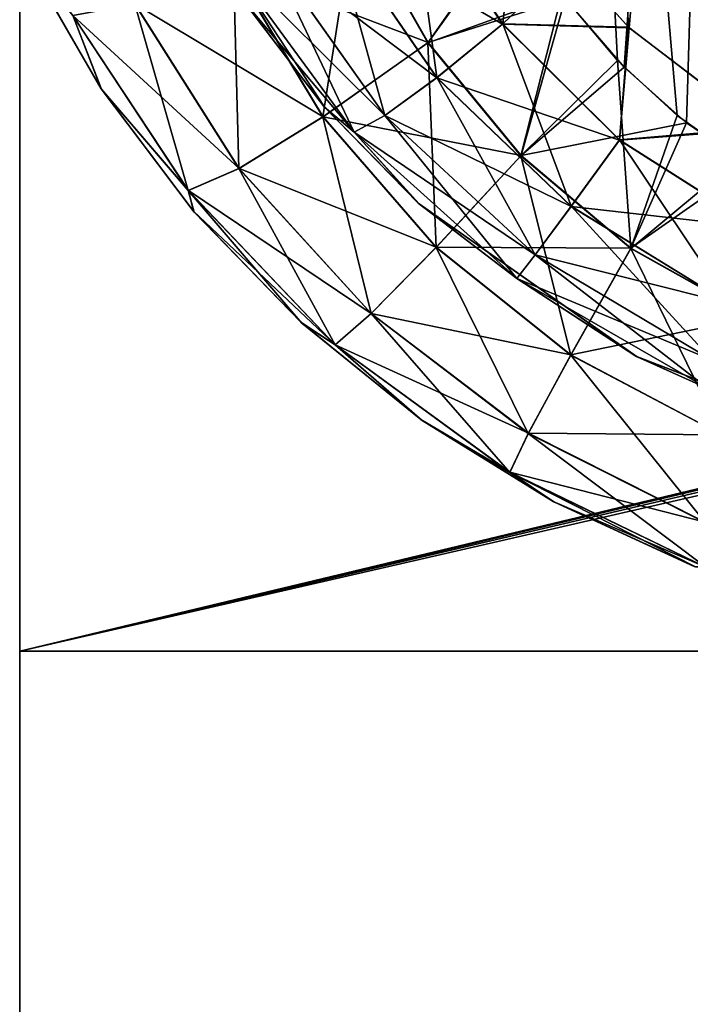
# Model space of a CAD drawing. Header units: millimetres. Extents: x -294 to 294, y -16 to 444.
# Tile 2 of 256: x -238.5 to -230.47, y -4.22 to 7.55. Entities that reach past the tile are written whole.
import ezdxf

# ---------------------------------------------------------------- set-up
doc = ezdxf.new("R2010")
doc.units = ezdxf.units.MM
doc.header["$LTSCALE"] = 65.185185
for name, color, linetype in [('555', 7, 'CONTINUOUS'), ('556', 7, 'CONTINUOUS'), ('557', 7, 'CONTINUOUS'), ('559', 7, 'CONTINUOUS'), ('561', 7, 'CONTINUOUS'), ('604', 7, 'CONTINUOUS'), ('605', 7, 'CONTINUOUS'), ('614', 7, 'CONTINUOUS'), ('633', 7, 'CONTINUOUS'), ('634', 7, 'CONTINUOUS'), ('730', 7, 'CONTINUOUS'), ('733', 7, 'CONTINUOUS'), ('734', 7, 'CONTINUOUS'), ('750', 7, 'CONTINUOUS'), ('756', 7, 'CONTINUOUS')]:
    doc.layers.add(name, color=color, linetype=linetype)

msp = doc.modelspace()

# ---------------------------------------------------------------- linework, layer by layer
at = {"layer": '555', "linetype": 'Continuous'}
for points in [[(-238.5, 100), (-238.5, 0), (-238.5, -16, 19), (-238.5, 100)], [(-238.5, 100, 19), (-238.5, 100), (-238.5, -16, 19), (-238.5, 100, 19)], [(-238.5, -16, 19), (-238.5, 0), (-238.5, 0, -374), (-238.5, -16, 19)], [(-238.5, -16, -374), (-238.5, -16, 19), (-238.5, 0, -374), (-238.5, -16, -374)]]:
    msp.add_3dface(points, dxfattribs=at)
at = {"layer": '556', "linetype": 'Continuous'}
for points in [[(-238.5, 0, -374), (-238.5, 0), (-225.013, 0, -60.836), (-238.5, 0, -374)], [(-238.5, 0), (-205.164, 0, -40.987), (-225.013, 0, -60.836), (-238.5, 0)], [(-205.164, 0, -40.987), (-238.5, 0), (-13, 0), (-205.164, 0, -40.987)], [(-13, 0, -374), (-238.5, 0, -374), (-13, 0, -362.998), (-13, 0, -374)], [(-205.164, 0, -306.013), (-238.5, 0, -374), (-207.384, 0, -300.612), (-205.164, 0, -306.013)], [(-238.5, 0, -374), (-205.164, 0, -306.013), (-13, 0, -330.498), (-238.5, 0, -374)], [(-238.5, 0, -374), (-225.013, 0, -60.836), (-225.013, 0, -286.164), (-238.5, 0, -374)], [(-238.5, 0, -374), (-225.013, 0, -286.164), (-219.612, 0, -288.384), (-238.5, 0, -374)], [(-238.5, 0, -374), (-219.612, 0, -288.384), (-214.752, 0, -291.623), (-238.5, 0, -374)], [(-238.5, 0, -374), (-214.752, 0, -291.623), (-210.623, 0, -295.752), (-238.5, 0, -374)], [(-238.5, 0, -374), (-210.623, 0, -295.752), (-207.384, 0, -300.612), (-238.5, 0, -374)], [(-238.5, 0, -374), (-13, 0, -330.498), (-13, 0, -347), (-238.5, 0, -374)], [(-238.5, 0, -374), (-13, 0, -347), (-13, 0, -362.998), (-238.5, 0, -374)]]:
    msp.add_3dface(points, dxfattribs=at)
at = {"layer": '557', "linetype": 'Continuous'}
for points in [[(-238.5, -16, -374), (164.617, 2.301, -374), (167, 0, -374), (-238.5, -16, -374)], [(164.617, 2.301, -374), (-238.5, -16, -374), (-13, 0, -374), (164.617, 2.301, -374)], [(-238.5, -16, -374), (-238.5, 0, -374), (-13, 0, -374), (-238.5, -16, -374)], [(238.5, 0, -374), (-238.5, -16, -374), (167, 0, -374), (238.5, 0, -374)], [(-238.5, -16, -374), (238.5, 0, -374), (238.5, -16, -374), (-238.5, -16, -374)]]:
    msp.add_3dface(points, dxfattribs=at)
at = {"layer": '559', "linetype": 'Continuous'}
for points in [[(-238.5, 100, 19), (-238.5, -16, 19), (238.5, -16, 19), (-238.5, 100, 19)], [(-238.5, 100, 19), (238.5, -16, 19), (238.5, 100, 19), (-238.5, 100, 19)]]:
    msp.add_3dface(points, dxfattribs=at)
at = {"layer": '561', "linetype": 'Continuous'}
for points in [[(-238.5, 0), (-238.5, 100), (-9.306, 54.781), (-238.5, 0)], [(-238.5, 0), (-9.306, 54.781), (-10.266, 54.158), (-238.5, 0)], [(-238.5, 0), (-10.266, 54.158), (-10.923, 53.22), (-238.5, 0)], [(-11.18, 52.105), (-238.5, 0), (-10.923, 53.22), (-11.18, 52.105)], [(-13, 0), (-238.5, 0), (-11.18, 52.105), (-13, 0)]]:
    msp.add_3dface(points, dxfattribs=at)
at = {"layer": '604', "linetype": 'Continuous'}
for points in [[(-235.836, 7.798, -61.327), (-234.857, 6.509, -61.453), (-235.832, 7.793, -285.673), (-235.836, 7.798, -61.327)], [(-235.832, 7.793, -285.673), (-234.857, 6.509, -61.453), (-234.85, 6.501, -285.547), (-235.832, 7.793, -285.673)], [(-234.857, 6.509, -61.453), (-233.731, 5.357, -61.538), (-234.85, 6.501, -285.547), (-234.857, 6.509, -61.453)], [(-234.85, 6.501, -285.547), (-233.731, 5.357, -61.538), (-233.721, 5.348, -285.462), (-234.85, 6.501, -285.547)], [(-233.731, 5.357, -61.538), (-231.127, 3.528, -61.554), (-233.721, 5.348, -285.462), (-233.731, 5.357, -61.538)], [(-233.721, 5.348, -285.462), (-231.127, 3.528, -61.554), (-231.111, 3.519, -285.447), (-233.721, 5.348, -285.462)], [(-231.127, 3.528, -61.554), (-228.17, 2.389, -61.321), (-231.111, 3.519, -285.447), (-231.127, 3.528, -61.554)], [(-231.111, 3.519, -285.447), (-228.17, 2.389, -61.321), (-228.157, 2.386, -285.68), (-231.111, 3.519, -285.447)]]:
    msp.add_3dface(points, dxfattribs=at)
at = {"layer": '605', "linetype": 'Continuous'}
for points in [[(-232.722, 7.498, -57.896), (-234.767, 8.693, -58.264), (-233.821, 9.154, -57.619), (-232.722, 7.498, -57.896)], [(-232.722, 7.498, -57.896), (-233.821, 9.154, -57.619), (-231.929, 8.26, -57.542), (-232.722, 7.498, -57.896)], [(-233.509, 6.857, -58.599), (-235.536, 8.387, -59.221), (-234.767, 8.693, -58.264), (-233.509, 6.857, -58.599)], [(-233.509, 6.857, -58.599), (-234.767, 8.693, -58.264), (-232.722, 7.498, -57.896), (-233.509, 6.857, -58.599)], [(-234.131, 6.404, -59.603), (-236.017, 8.281, -60.354), (-235.536, 8.387, -59.221), (-234.131, 6.404, -59.603)], [(-234.131, 6.404, -59.603), (-235.536, 8.387, -59.221), (-233.509, 6.857, -58.599), (-234.131, 6.404, -59.603)], [(-234.498, 6.204, -60.765), (-235.836, 7.798, -61.327), (-236.017, 8.281, -60.354), (-234.498, 6.204, -60.765)], [(-234.498, 6.204, -60.765), (-236.017, 8.281, -60.354), (-234.131, 6.404, -59.603), (-234.498, 6.204, -60.765)], [(-231.208, 7.454, -57.628), (-232.722, 7.498, -57.896), (-231.929, 8.26, -57.542), (-231.208, 7.454, -57.628)], [(-234.857, 6.509, -61.453), (-235.836, 7.798, -61.327), (-234.498, 6.204, -60.765), (-234.857, 6.509, -61.453)], [(-231.322, 6.111, -58.054), (-233.509, 6.857, -58.599), (-232.722, 7.498, -57.896), (-231.322, 6.111, -58.054)], [(-231.322, 6.111, -58.054), (-232.722, 7.498, -57.896), (-231.208, 7.454, -57.628), (-231.322, 6.111, -58.054)], [(-229.612, 6.241, -57.647), (-231.322, 6.111, -58.054), (-231.208, 7.454, -57.628), (-229.612, 6.241, -57.647)], [(-231.901, 5.317, -58.801), (-234.131, 6.404, -59.603), (-233.509, 6.857, -58.599), (-231.901, 5.317, -58.801)], [(-231.901, 5.317, -58.801), (-233.509, 6.857, -58.599), (-231.322, 6.111, -58.054), (-231.901, 5.317, -58.801)], [(-233.731, 5.357, -61.538), (-234.857, 6.509, -61.453), (-234.498, 6.204, -60.765), (-233.731, 5.357, -61.538)], [(-232.332, 4.737, -59.84), (-234.498, 6.204, -60.765), (-234.131, 6.404, -59.603), (-232.332, 4.737, -59.84)], [(-232.332, 4.737, -59.84), (-234.131, 6.404, -59.603), (-231.901, 5.317, -58.801), (-232.332, 4.737, -59.84)], [(-232.551, 4.455, -61.022), (-233.731, 5.357, -61.538), (-234.498, 6.204, -60.765), (-232.551, 4.455, -61.022)], [(-232.551, 4.455, -61.022), (-234.498, 6.204, -60.765), (-232.332, 4.737, -59.84), (-232.551, 4.455, -61.022)], [(-229.679, 5.067, -58.041), (-231.322, 6.111, -58.054), (-229.612, 6.241, -57.647), (-229.679, 5.067, -58.041)], [(-229.679, 5.067, -58.041), (-231.901, 5.317, -58.801), (-231.322, 6.111, -58.054), (-229.679, 5.067, -58.041)], [(-231.127, 3.528, -61.554), (-233.731, 5.357, -61.538), (-232.551, 4.455, -61.022), (-231.127, 3.528, -61.554)], [(-230.01, 4.155, -58.805), (-232.332, 4.737, -59.84), (-231.901, 5.317, -58.801), (-230.01, 4.155, -58.805)], [(-230.01, 4.155, -58.805), (-231.901, 5.317, -58.801), (-229.679, 5.067, -58.041), (-230.01, 4.155, -58.805)], [(-230.212, 3.479, -59.855), (-232.551, 4.455, -61.022), (-232.332, 4.737, -59.84), (-230.212, 3.479, -59.855)], [(-230.212, 3.479, -59.855), (-232.332, 4.737, -59.84), (-230.01, 4.155, -58.805), (-230.212, 3.479, -59.855)], [(-230.256, 3.135, -61.04), (-231.127, 3.528, -61.554), (-232.551, 4.455, -61.022), (-230.256, 3.135, -61.04)], [(-230.256, 3.135, -61.04), (-232.551, 4.455, -61.022), (-230.212, 3.479, -59.855), (-230.256, 3.135, -61.04)], [(-228.17, 2.389, -61.321), (-231.127, 3.528, -61.554), (-230.256, 3.135, -61.04), (-228.17, 2.389, -61.321)]]:
    msp.add_3dface(points, dxfattribs=at)
at = {"layer": '614', "linetype": 'Continuous'}
for points in [[(-229.573, 26.389, -54.038), (-231.208, 7.454, -57.628), (-231.929, 8.26, -57.542), (-229.573, 26.389, -54.038)], [(-229.573, 26.389, -54.038), (-229.612, 6.241, -57.647), (-231.208, 7.454, -57.628), (-229.573, 26.389, -54.038)]]:
    msp.add_3dface(points, dxfattribs=at)
at = {"layer": '633', "linetype": 'Continuous'}
for points in [[(-233.507, 6.859, -288.404), (-233.818, 9.156, -289.382), (-234.764, 8.694, -288.738), (-233.507, 6.859, -288.404)], [(-232.719, 7.5, -289.106), (-232.541, 9.147, -289.584), (-233.818, 9.156, -289.382), (-232.719, 7.5, -289.106)], [(-232.719, 7.5, -289.106), (-233.818, 9.156, -289.382), (-233.507, 6.859, -288.404), (-232.719, 7.5, -289.106)], [(-231.928, 8.259, -289.458), (-232.541, 9.147, -289.584), (-232.719, 7.5, -289.106), (-231.928, 8.259, -289.458)], [(-234.129, 6.405, -287.4), (-234.764, 8.694, -288.738), (-235.534, 8.388, -287.782), (-234.129, 6.405, -287.4)], [(-233.507, 6.859, -288.404), (-234.764, 8.694, -288.738), (-234.129, 6.405, -287.4), (-233.507, 6.859, -288.404)], [(-236.016, 8.281, -286.65), (-234.497, 6.204, -286.238), (-235.534, 8.388, -287.782), (-236.016, 8.281, -286.65)], [(-234.497, 6.204, -286.238), (-234.129, 6.405, -287.4), (-235.534, 8.388, -287.782), (-234.497, 6.204, -286.238)], [(-235.832, 7.793, -285.673), (-234.85, 6.501, -285.547), (-236.016, 8.281, -286.65), (-235.832, 7.793, -285.673)], [(-236.016, 8.281, -286.65), (-234.85, 6.501, -285.547), (-234.497, 6.204, -286.238), (-236.016, 8.281, -286.65)], [(-231.216, 7.462, -289.372), (-231.928, 8.259, -289.458), (-232.719, 7.5, -289.106), (-231.216, 7.462, -289.372)], [(-231.9, 5.319, -288.202), (-232.719, 7.5, -289.106), (-233.507, 6.859, -288.404), (-231.9, 5.319, -288.202)], [(-231.32, 6.114, -288.948), (-231.216, 7.462, -289.372), (-232.719, 7.5, -289.106), (-231.32, 6.114, -288.948)], [(-231.32, 6.114, -288.948), (-232.719, 7.5, -289.106), (-231.9, 5.319, -288.202), (-231.32, 6.114, -288.948)], [(-229.643, 6.259, -289.351), (-231.216, 7.462, -289.372), (-231.32, 6.114, -288.948), (-229.643, 6.259, -289.351)], [(-232.331, 4.739, -287.163), (-233.507, 6.859, -288.404), (-234.129, 6.405, -287.4), (-232.331, 4.739, -287.163)], [(-231.9, 5.319, -288.202), (-233.507, 6.859, -288.404), (-232.331, 4.739, -287.163), (-231.9, 5.319, -288.202)], [(-234.85, 6.501, -285.547), (-233.721, 5.348, -285.462), (-234.497, 6.204, -286.238), (-234.85, 6.501, -285.547)], [(-234.497, 6.204, -286.238), (-232.551, 4.456, -285.982), (-234.129, 6.405, -287.4), (-234.497, 6.204, -286.238)], [(-232.551, 4.456, -285.982), (-232.331, 4.739, -287.163), (-234.129, 6.405, -287.4), (-232.551, 4.456, -285.982)], [(-229.678, 5.07, -288.961), (-229.643, 6.259, -289.351), (-231.32, 6.114, -288.948), (-229.678, 5.07, -288.961)], [(-234.497, 6.204, -286.238), (-233.721, 5.348, -285.462), (-232.551, 4.456, -285.982), (-234.497, 6.204, -286.238)], [(-230.009, 4.158, -288.198), (-231.32, 6.114, -288.948), (-231.9, 5.319, -288.202), (-230.009, 4.158, -288.198)], [(-229.678, 5.07, -288.961), (-231.32, 6.114, -288.948), (-230.009, 4.158, -288.198), (-229.678, 5.07, -288.961)], [(-233.721, 5.348, -285.462), (-231.111, 3.519, -285.447), (-232.551, 4.456, -285.982), (-233.721, 5.348, -285.462)], [(-230.211, 3.48, -287.148), (-231.9, 5.319, -288.202), (-232.331, 4.739, -287.163), (-230.211, 3.48, -287.148)], [(-230.009, 4.158, -288.198), (-231.9, 5.319, -288.202), (-230.211, 3.48, -287.148), (-230.009, 4.158, -288.198)], [(-232.551, 4.456, -285.982), (-230.256, 3.135, -285.964), (-232.331, 4.739, -287.163), (-232.551, 4.456, -285.982)], [(-230.256, 3.135, -285.964), (-230.211, 3.48, -287.148), (-232.331, 4.739, -287.163), (-230.256, 3.135, -285.964)], [(-232.551, 4.456, -285.982), (-231.111, 3.519, -285.447), (-230.256, 3.135, -285.964), (-232.551, 4.456, -285.982)], [(-231.111, 3.519, -285.447), (-228.157, 2.386, -285.68), (-230.256, 3.135, -285.964), (-231.111, 3.519, -285.447)]]:
    msp.add_3dface(points, dxfattribs=at)
at = {"layer": '634', "linetype": 'Continuous'}
for points in [[(-231.928, 8.259, -289.458), (-231.216, 7.462, -289.372), (-232.202, 26.389, -292.644), (-231.928, 8.259, -289.458)], [(-231.216, 7.462, -289.372), (-229.643, 6.259, -289.351), (-232.202, 26.389, -292.644), (-231.216, 7.462, -289.372)], [(-232.202, 26.389, -292.644), (-229.643, 6.259, -289.351), (-229.573, 26.389, -292.962), (-232.202, 26.389, -292.644)]]:
    msp.add_3dface(points, dxfattribs=at)
at = {"layer": '730', "linetype": 'Continuous'}
for points in [[(-230.631, 6.403, -55.741), (-229.898, 5.885, -55.731), (-232.326, 26.042, -52.421), (-230.631, 6.403, -55.741)], [(-232.326, 26.042, -52.421), (-229.898, 5.885, -55.731), (-229.929, 26.042, -52.132), (-232.326, 26.042, -52.421)], [(-231.344, 7.061, -55.702), (-230.631, 6.403, -55.741), (-232.326, 26.042, -52.421), (-231.344, 7.061, -55.702)], [(-232.012, 7.856, -55.614), (-231.344, 7.061, -55.702), (-232.326, 26.042, -52.421), (-232.012, 7.856, -55.614)]]:
    msp.add_3dface(points, dxfattribs=at)
at = {"layer": '733', "linetype": 'Continuous'}
for points in [[(-234.873, 6.388, -57.085), (-234.494, 8.812, -55.773), (-235.942, 8.161, -56.727), (-234.873, 6.388, -57.085)], [(-233.615, 7.274, -56.055), (-234.494, 8.812, -55.773), (-234.873, 6.388, -57.085), (-233.615, 7.274, -56.055)], [(-233.615, 7.274, -56.055), (-232.588, 8.746, -55.487), (-234.494, 8.812, -55.773), (-233.615, 7.274, -56.055)], [(-232.012, 7.856, -55.614), (-232.588, 8.746, -55.487), (-233.615, 7.274, -56.055), (-232.012, 7.856, -55.614)], [(-237.519, 6.718, -61.355), (-237.863, 7.601, -59.844), (-238.444, 8.322, -61.199), (-237.519, 6.718, -61.355)], [(-235.877, 5.77, -58.573), (-235.942, 8.161, -56.727), (-237.121, 7.737, -58.153), (-235.877, 5.77, -58.573)], [(-234.873, 6.388, -57.085), (-235.942, 8.161, -56.727), (-235.877, 5.77, -58.573), (-234.873, 6.388, -57.085)], [(-232.503, 5.924, -56.261), (-232.012, 7.856, -55.614), (-233.615, 7.274, -56.055), (-232.503, 5.924, -56.261)], [(-231.344, 7.061, -55.702), (-232.012, 7.856, -55.614), (-232.503, 5.924, -56.261), (-231.344, 7.061, -55.702)], [(-236.482, 5.509, -60.303), (-237.121, 7.737, -58.153), (-237.863, 7.601, -59.844), (-236.482, 5.509, -60.303)], [(-235.877, 5.77, -58.573), (-237.121, 7.737, -58.153), (-236.482, 5.509, -60.303), (-235.877, 5.77, -58.573)], [(-236.482, 5.509, -60.303), (-237.863, 7.601, -59.844), (-237.519, 6.718, -61.355), (-236.482, 5.509, -60.303)], [(-233.517, 4.828, -57.356), (-233.615, 7.274, -56.055), (-234.873, 6.388, -57.085), (-233.517, 4.828, -57.356)], [(-232.503, 5.924, -56.261), (-233.615, 7.274, -56.055), (-233.517, 4.828, -57.356), (-232.503, 5.924, -56.261)], [(-231.187, 4.813, -56.354), (-231.344, 7.061, -55.702), (-232.503, 5.924, -56.261), (-231.187, 4.813, -56.354)], [(-230.631, 6.403, -55.741), (-231.344, 7.061, -55.702), (-231.187, 4.813, -56.354), (-230.631, 6.403, -55.741)], [(-236.412, 5.25, -61.48), (-236.482, 5.509, -60.303), (-237.519, 6.718, -61.355), (-236.412, 5.25, -61.48)], [(-234.295, 4.036, -58.896), (-234.873, 6.388, -57.085), (-235.877, 5.77, -58.573), (-234.295, 4.036, -58.896)], [(-233.517, 4.828, -57.356), (-234.873, 6.388, -57.085), (-234.295, 4.036, -58.896), (-233.517, 4.828, -57.356)], [(-229.898, 5.885, -55.731), (-230.631, 6.403, -55.741), (-231.187, 4.813, -56.354), (-229.898, 5.885, -55.731)], [(-231.905, 3.54, -57.492), (-232.503, 5.924, -56.261), (-233.517, 4.828, -57.356), (-231.905, 3.54, -57.492)], [(-231.187, 4.813, -56.354), (-232.503, 5.924, -56.261), (-231.905, 3.54, -57.492), (-231.187, 4.813, -56.354)], [(-229.712, 3.989, -56.303), (-229.898, 5.885, -55.731), (-231.187, 4.813, -56.354), (-229.712, 3.989, -56.303)], [(-234.726, 3.664, -60.658), (-235.877, 5.77, -58.573), (-236.482, 5.509, -60.303), (-234.726, 3.664, -60.658)], [(-234.295, 4.036, -58.896), (-235.877, 5.77, -58.573), (-234.726, 3.664, -60.658), (-234.295, 4.036, -58.896)], [(-234.726, 3.664, -60.658), (-236.482, 5.509, -60.303), (-235.124, 3.92, -61.566), (-234.726, 3.664, -60.658)], [(-235.124, 3.92, -61.566), (-236.482, 5.509, -60.303), (-236.412, 5.25, -61.48), (-235.124, 3.92, -61.566)], [(-232.413, 2.603, -59.063), (-233.517, 4.828, -57.356), (-234.295, 4.036, -58.896), (-232.413, 2.603, -59.063)], [(-231.905, 3.54, -57.492), (-233.517, 4.828, -57.356), (-232.413, 2.603, -59.063), (-231.905, 3.54, -57.492)], [(-230.097, 2.584, -57.447), (-231.187, 4.813, -56.354), (-231.905, 3.54, -57.492), (-230.097, 2.584, -57.447)], [(-229.712, 3.989, -56.303), (-231.187, 4.813, -56.354), (-230.097, 2.584, -57.447), (-229.712, 3.989, -56.303)], [(-232.636, 2.137, -60.841), (-234.295, 4.036, -58.896), (-234.726, 3.664, -60.658), (-232.636, 2.137, -60.841)], [(-232.413, 2.603, -59.063), (-234.295, 4.036, -58.896), (-232.636, 2.137, -60.841), (-232.413, 2.603, -59.063)], [(-233.682, 2.759, -61.605), (-234.726, 3.664, -60.658), (-235.124, 3.92, -61.566), (-233.682, 2.759, -61.605)], [(-232.636, 2.137, -60.841), (-234.726, 3.664, -60.658), (-233.682, 2.759, -61.605), (-232.636, 2.137, -60.841)], [(-230.298, 1.538, -59.018), (-231.905, 3.54, -57.492), (-232.413, 2.603, -59.063), (-230.298, 1.538, -59.018)], [(-230.097, 2.584, -57.447), (-231.905, 3.54, -57.492), (-230.298, 1.538, -59.018), (-230.097, 2.584, -57.447)], [(-232.099, 1.779, -61.586), (-232.636, 2.137, -60.841), (-233.682, 2.759, -61.605), (-232.099, 1.779, -61.586)], [(-230.287, 1.002, -60.791), (-232.413, 2.603, -59.063), (-232.636, 2.137, -60.841), (-230.287, 1.002, -60.791)], [(-230.298, 1.538, -59.018), (-232.413, 2.603, -59.063), (-230.287, 1.002, -60.791), (-230.298, 1.538, -59.018)], [(-230.287, 1.002, -60.791), (-232.636, 2.137, -60.841), (-230.414, 1.006, -61.504), (-230.287, 1.002, -60.791)], [(-230.414, 1.006, -61.504), (-232.636, 2.137, -60.841), (-232.099, 1.779, -61.586), (-230.414, 1.006, -61.504)]]:
    msp.add_3dface(points, dxfattribs=at)
at = {"layer": '734', "linetype": 'Continuous'}
for points in [[(-237.523, 6.723, -285.646), (-238.444, 8.322, -61.199), (-238.445, 8.322, -285.801), (-237.523, 6.723, -285.646)], [(-237.519, 6.718, -61.355), (-238.444, 8.322, -61.199), (-237.523, 6.723, -285.646), (-237.519, 6.718, -61.355)], [(-236.42, 5.26, -285.521), (-237.519, 6.718, -61.355), (-237.523, 6.723, -285.646), (-236.42, 5.26, -285.521)], [(-236.412, 5.25, -61.48), (-237.519, 6.718, -61.355), (-236.42, 5.26, -285.521), (-236.412, 5.25, -61.48)], [(-235.137, 3.932, -285.434), (-236.412, 5.25, -61.48), (-236.42, 5.26, -285.521), (-235.137, 3.932, -285.434)], [(-235.124, 3.92, -61.566), (-236.412, 5.25, -61.48), (-235.137, 3.932, -285.434), (-235.124, 3.92, -61.566)], [(-233.699, 2.771, -285.395), (-235.124, 3.92, -61.566), (-235.137, 3.932, -285.434), (-233.699, 2.771, -285.395)], [(-233.682, 2.759, -61.605), (-235.124, 3.92, -61.566), (-233.699, 2.771, -285.395), (-233.682, 2.759, -61.605)], [(-232.116, 1.789, -285.413), (-233.682, 2.759, -61.605), (-233.699, 2.771, -285.395), (-232.116, 1.789, -285.413)], [(-232.099, 1.779, -61.586), (-233.682, 2.759, -61.605), (-232.116, 1.789, -285.413), (-232.099, 1.779, -61.586)], [(-230.427, 1.011, -285.495), (-232.099, 1.779, -61.586), (-232.116, 1.789, -285.413), (-230.427, 1.011, -285.495)], [(-230.414, 1.006, -61.504), (-232.099, 1.779, -61.586), (-230.427, 1.011, -285.495), (-230.414, 1.006, -61.504)]]:
    msp.add_3dface(points, dxfattribs=at)
at = {"layer": '750', "linetype": 'Continuous'}
for points in [[(-233.611, 7.277, -290.947), (-235.938, 8.163, -290.276), (-234.489, 8.815, -291.229), (-233.611, 7.277, -290.947)], [(-233.611, 7.277, -290.947), (-234.489, 8.815, -291.229), (-232.576, 8.726, -291.51), (-233.611, 7.277, -290.947)], [(-231.973, 7.804, -291.379), (-233.611, 7.277, -290.947), (-232.576, 8.726, -291.51), (-231.973, 7.804, -291.379)], [(-237.523, 6.723, -285.646), (-238.445, 8.322, -285.801), (-237.862, 7.601, -287.161), (-237.523, 6.723, -285.646)], [(-234.869, 6.39, -289.919), (-237.118, 7.738, -288.852), (-235.938, 8.163, -290.276), (-234.869, 6.39, -289.919)], [(-234.869, 6.39, -289.919), (-235.938, 8.163, -290.276), (-233.611, 7.277, -290.947), (-234.869, 6.39, -289.919)], [(-232.5, 5.928, -290.742), (-233.611, 7.277, -290.947), (-231.973, 7.804, -291.379), (-232.5, 5.928, -290.742)], [(-231.268, 6.983, -291.291), (-232.5, 5.928, -290.742), (-231.973, 7.804, -291.379), (-231.268, 6.983, -291.291)], [(-235.874, 5.771, -288.432), (-237.862, 7.601, -287.161), (-237.118, 7.738, -288.852), (-235.874, 5.771, -288.432)], [(-235.874, 5.771, -288.432), (-237.118, 7.738, -288.852), (-234.869, 6.39, -289.919), (-235.874, 5.771, -288.432)], [(-236.481, 5.509, -286.702), (-237.523, 6.723, -285.646), (-237.862, 7.601, -287.161), (-236.481, 5.509, -286.702)], [(-236.481, 5.509, -286.702), (-237.862, 7.601, -287.161), (-235.874, 5.771, -288.432), (-236.481, 5.509, -286.702)], [(-232.5, 5.928, -290.742), (-234.869, 6.39, -289.919), (-233.611, 7.277, -290.947), (-232.5, 5.928, -290.742)], [(-230.522, 6.317, -291.257), (-232.5, 5.928, -290.742), (-231.268, 6.983, -291.291), (-230.522, 6.317, -291.257)], [(-236.42, 5.26, -285.521), (-237.523, 6.723, -285.646), (-236.481, 5.509, -286.702), (-236.42, 5.26, -285.521)], [(-233.514, 4.831, -289.648), (-235.874, 5.771, -288.432), (-234.869, 6.39, -289.919), (-233.514, 4.831, -289.648)], [(-233.514, 4.831, -289.648), (-234.869, 6.39, -289.919), (-232.5, 5.928, -290.742), (-233.514, 4.831, -289.648)], [(-231.185, 4.817, -290.648), (-232.5, 5.928, -290.742), (-230.522, 6.317, -291.257), (-231.185, 4.817, -290.648)], [(-229.771, 5.808, -291.275), (-231.185, 4.817, -290.648), (-230.522, 6.317, -291.257), (-229.771, 5.808, -291.275)], [(-231.185, 4.817, -290.648), (-233.514, 4.831, -289.648), (-232.5, 5.928, -290.742), (-231.185, 4.817, -290.648)], [(-234.293, 4.038, -288.109), (-236.481, 5.509, -286.702), (-235.874, 5.771, -288.432), (-234.293, 4.038, -288.109)], [(-234.293, 4.038, -288.109), (-235.874, 5.771, -288.432), (-233.514, 4.831, -289.648), (-234.293, 4.038, -288.109)], [(-229.71, 3.993, -290.7), (-231.185, 4.817, -290.648), (-229.771, 5.808, -291.275), (-229.71, 3.993, -290.7)], [(-234.726, 3.664, -286.347), (-236.42, 5.26, -285.521), (-236.481, 5.509, -286.702), (-234.726, 3.664, -286.347)], [(-234.726, 3.664, -286.347), (-236.481, 5.509, -286.702), (-234.293, 4.038, -288.109), (-234.726, 3.664, -286.347)], [(-235.137, 3.932, -285.434), (-236.42, 5.26, -285.521), (-234.726, 3.664, -286.347), (-235.137, 3.932, -285.434)], [(-231.904, 3.544, -289.512), (-234.293, 4.038, -288.109), (-233.514, 4.831, -289.648), (-231.904, 3.544, -289.512)], [(-231.904, 3.544, -289.512), (-233.514, 4.831, -289.648), (-231.185, 4.817, -290.648), (-231.904, 3.544, -289.512)], [(-229.71, 3.993, -290.7), (-231.904, 3.544, -289.512), (-231.185, 4.817, -290.648), (-229.71, 3.993, -290.7)], [(-232.412, 2.605, -287.942), (-234.726, 3.664, -286.347), (-234.293, 4.038, -288.109), (-232.412, 2.605, -287.942)], [(-232.412, 2.605, -287.942), (-234.293, 4.038, -288.109), (-231.904, 3.544, -289.512), (-232.412, 2.605, -287.942)], [(-233.699, 2.771, -285.395), (-235.137, 3.932, -285.434), (-234.726, 3.664, -286.347), (-233.699, 2.771, -285.395)], [(-230.096, 2.587, -289.557), (-231.904, 3.544, -289.512), (-229.71, 3.993, -290.7), (-230.096, 2.587, -289.557)], [(-232.635, 2.138, -286.164), (-233.699, 2.771, -285.395), (-234.726, 3.664, -286.347), (-232.635, 2.138, -286.164)], [(-232.635, 2.138, -286.164), (-234.726, 3.664, -286.347), (-232.412, 2.605, -287.942), (-232.635, 2.138, -286.164)], [(-230.096, 2.587, -289.557), (-232.412, 2.605, -287.942), (-231.904, 3.544, -289.512), (-230.096, 2.587, -289.557)], [(-232.116, 1.789, -285.413), (-233.699, 2.771, -285.395), (-232.635, 2.138, -286.164), (-232.116, 1.789, -285.413)], [(-230.298, 1.54, -287.987), (-232.635, 2.138, -286.164), (-232.412, 2.605, -287.942), (-230.298, 1.54, -287.987)], [(-230.298, 1.54, -287.987), (-232.412, 2.605, -287.942), (-230.096, 2.587, -289.557), (-230.298, 1.54, -287.987)], [(-230.287, 1.003, -286.215), (-232.116, 1.789, -285.413), (-232.635, 2.138, -286.164), (-230.287, 1.003, -286.215)], [(-230.287, 1.003, -286.215), (-232.635, 2.138, -286.164), (-230.298, 1.54, -287.987), (-230.287, 1.003, -286.215)], [(-230.427, 1.011, -285.495), (-232.116, 1.789, -285.413), (-230.287, 1.003, -286.215), (-230.427, 1.011, -285.495)]]:
    msp.add_3dface(points, dxfattribs=at)
at = {"layer": '756', "linetype": 'Continuous'}
for points in [[(-231.268, 6.983, -291.291), (-231.973, 7.804, -291.379), (-229.929, 26.042, -294.868), (-231.268, 6.983, -291.291)], [(-230.522, 6.317, -291.257), (-231.268, 6.983, -291.291), (-229.929, 26.042, -294.868), (-230.522, 6.317, -291.257)], [(-229.771, 5.808, -291.275), (-230.522, 6.317, -291.257), (-229.929, 26.042, -294.868), (-229.771, 5.808, -291.275)]]:
    msp.add_3dface(points, dxfattribs=at)

doc.saveas('drawing.dxf')
